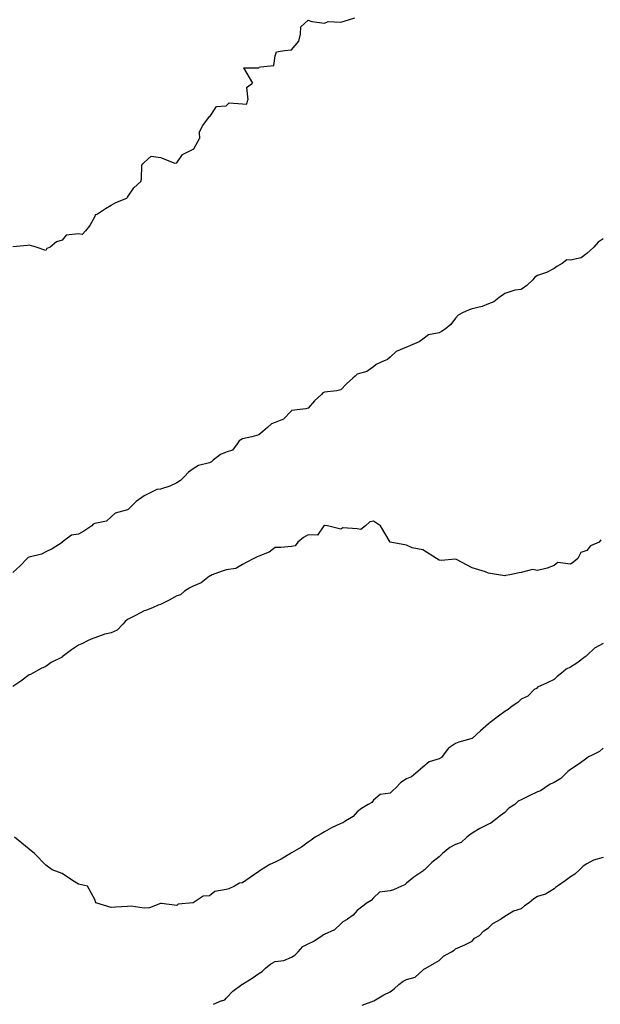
# Model space of a CAD drawing. Header units: inches. Extents: x 158323 to 160611, y 432808 to 437248.
# Tile 88 of 228: x 159372 to 159390, y 436761 to 436791. Entities that reach past the tile are written whole.
import ezdxf

# ---------------------------------------------------------------- set-up
doc = ezdxf.new("R2010")
doc.units = ezdxf.units.IN
doc.header["$MEASUREMENT"] = 0
for name, color, linetype, lineweight in [('Hoogtelijn-bestaand 10.00 M', 7, 'Continuous', 15), ('Hoogtelijn-bestaand 11.00 M', 7, 'Continuous', 15), ('Hoogtelijn-bestaand 6.00 M', 7, 'Continuous', 15), ('Hoogtelijn-bestaand 7.00 M', 7, 'Continuous', 15), ('Hoogtelijn-bestaand 8.00 M', 7, 'Continuous', 15), ('Hoogtelijn-bestaand 9.00 M', 7, 'Continuous', 15)]:
    doc.layers.add(name, color=color, linetype=linetype, lineweight=lineweight)

msp = doc.modelspace()

# ---------------------------------------------------------------- linework, layer by layer
at = {"layer": 'Hoogtelijn-bestaand 10.00 M', "color": 252, "linetype": 'Continuous', "lineweight": 25}
for p, q in [((159381.569, 436763.431, 10), (159381.75, 436763.602, 10)), ((159381.75, 436763.602, 10), (159381.822, 436763.678, 10)), ((159381.822, 436763.678, 10), (159381.953, 436763.75, 10)), ((159381.25, 436763.292, 10), (159381.569, 436763.431, 10)), ((159380.75, 436762.99, 10), (159380.922, 436763.078, 10)), ((159380.922, 436763.078, 10), (159381.178, 436763.25, 10)), ((159381.178, 436763.25, 10), (159381.218, 436763.282, 10)), ((159381.218, 436763.282, 10), (159381.25, 436763.292, 10)), ((159380.351, 436762.649, 10), (159380.445, 436762.75, 10)), ((159380.445, 436762.75, 10), (159380.591, 436762.909, 10)), ((159380.591, 436762.909, 10), (159380.75, 436762.99, 10)), ((159379.616, 436762.384, 10), (159379.75, 436762.456, 10)), ((159379.75, 436762.456, 10), (159380.011, 436762.489, 10)), ((159380.011, 436762.489, 10), (159380.25, 436762.588, 10)), ((159380.25, 436762.588, 10), (159380.351, 436762.649, 10)), ((159379.25, 436762.085, 10), (159379.353, 436762.147, 10)), ((159379.353, 436762.147, 10), (159379.454, 436762.25, 10)), ((159379.454, 436762.25, 10), (159379.616, 436762.384, 10)), ((159378.75, 436761.763, 10), (159379.05, 436761.95, 10)), ((159379.05, 436761.95, 10), (159379.25, 436762.085, 10)), ((159378.25, 436761.334, 10), (159378.453, 436761.547, 10)), ((159378.453, 436761.547, 10), (159378.729, 436761.75, 10)), ((159378.729, 436761.75, 10), (159378.741, 436761.759, 10)), ((159378.741, 436761.759, 10), (159378.75, 436761.763, 10)), ((159378.115, 436761.25, 10), (159378.211, 436761.289, 10)), ((159378.211, 436761.289, 10), (159378.25, 436761.334, 10))]:
    msp.add_line(p, q, dxfattribs=at)
for points in [[(159389.75, 436768.964, 10), (159389.635, 436768.865, 10), (159389.415, 436768.75, 10), (159389.299, 436768.701, 10), (159389.25, 436768.662, 10), (159389.017, 436768.483, 10), (159388.75, 436768.318, 10), (159388.713, 436768.287, 10), (159388.668, 436768.25, 10), (159388.46, 436768.04, 10), (159388.25, 436767.915, 10), (159388.135, 436767.865, 10), (159387.972, 436767.75, 10), (159387.838, 436767.662, 10), (159387.75, 436767.627, 10), (159387.487, 436767.513, 10), (159387.25, 436767.39, 10), (159387.153, 436767.347, 10), (159387.053, 436767.25, 10), (159386.867, 436767.133, 10), (159386.75, 436767.005, 10), (159386.605, 436766.895, 10), (159386.418, 436766.75, 10), (159386.326, 436766.674, 10), (159386.25, 436766.644, 10), (159385.99, 436766.51, 10), (159385.75, 436766.368, 10), (159385.681, 436766.319, 10), (159385.591, 436766.25, 10), (159385.416, 436766.084, 10), (159385.25, 436766.024, 10), (159385.07, 436765.93, 10), (159384.85, 436765.75, 10), (159384.797, 436765.703, 10), (159384.75, 436765.651, 10), (159384.526, 436765.474, 10), (159384.301, 436765.25, 10), (159384.27, 436765.23, 10), (159384.25, 436765.209, 10), (159383.974, 436765.026, 10), (159383.75, 436764.84, 10), (159383.703, 436764.797, 10), (159383.602, 436764.75, 10), (159383.36, 436764.641, 10), (159383.25, 436764.615, 10), (159382.928, 436764.572, 10), (159382.75, 436764.399, 10), (159382.679, 436764.321, 10), (159382.552, 436764.25, 10), (159382.383, 436764.117, 10), (159382.25, 436764.011, 10), (159382.13, 436763.87, 10), (159381.953, 436763.75, 10)], [(159378.115, 436761.25, 10), (159377.86, 436761.14, 10)]]:
    msp.add_polyline3d(points, dxfattribs=at)
at = {"layer": 'Hoogtelijn-bestaand 11.00 M', "color": 252, "linetype": 'Continuous', "lineweight": 25}
for p, q in [((159386.25, 436763.484, 11), (159386.382, 436763.618, 11)), ((159386.382, 436763.618, 11), (159386.628, 436763.75, 11)), ((159385.98, 436763.25, 11), (159386.113, 436763.387, 11)), ((159386.113, 436763.387, 11), (159386.25, 436763.484, 11)), ((159385.533, 436762.967, 11), (159385.75, 436763.079, 11)), ((159385.75, 436763.079, 11), (159385.83, 436763.17, 11)), ((159385.83, 436763.17, 11), (159385.98, 436763.25, 11)), ((159384.878, 436762.622, 11), (159385.127, 436762.75, 11)), ((159385.127, 436762.75, 11), (159385.201, 436762.799, 11)), ((159385.201, 436762.799, 11), (159385.25, 436762.84, 11)), ((159385.25, 436762.84, 11), (159385.533, 436762.967, 11)), ((159384.341, 436762.25, 11), (159384.601, 436762.4, 11)), ((159384.601, 436762.4, 11), (159384.75, 436762.485, 11)), ((159384.75, 436762.485, 11), (159384.878, 436762.622, 11)), ((159384.018, 436761.982, 11), (159384.25, 436762.191, 11)), ((159384.25, 436762.191, 11), (159384.279, 436762.221, 11)), ((159384.279, 436762.221, 11), (159384.341, 436762.25, 11)), ((159383.522, 436761.75, 11), (159383.648, 436761.852, 11)), ((159383.648, 436761.852, 11), (159383.75, 436761.901, 11)), ((159383.75, 436761.901, 11), (159384.018, 436761.982, 11)), ((159383.062, 436761.438, 11), (159383.25, 436761.527, 11)), ((159383.25, 436761.527, 11), (159383.378, 436761.622, 11)), ((159383.378, 436761.622, 11), (159383.522, 436761.75, 11)), ((159382.755, 436761.25, 11), (159383.062, 436761.438, 11))]:
    msp.add_line(p, q, dxfattribs=at)
for points in [[(159389.75, 436765.633, 11), (159389.456, 436765.544, 11), (159389.25, 436765.44, 11), (159389.137, 436765.363, 11), (159389.028, 436765.25, 11), (159388.881, 436765.12, 11), (159388.75, 436765.038, 11), (159388.585, 436764.916, 11), (159388.355, 436764.75, 11), (159388.292, 436764.709, 11), (159388.25, 436764.672, 11), (159387.994, 436764.506, 11), (159387.75, 436764.438, 11), (159387.632, 436764.368, 11), (159387.497, 436764.25, 11), (159387.349, 436764.151, 11), (159387.25, 436764.06, 11), (159387.013, 436763.987, 11), (159386.75, 436763.825, 11), (159386.707, 436763.793, 11), (159386.628, 436763.75, 11)], [(159382.755, 436761.25, 11), (159382.752, 436761.248, 11), (159382.75, 436761.247, 11), (159382.387, 436761.113, 11)]]:
    msp.add_polyline3d(points, dxfattribs=at)
at = {"layer": 'Hoogtelijn-bestaand 6.00 M', "color": 252, "linetype": 'Continuous', "lineweight": 25}
for p, q in [((159381.853, 436791.147, 6), (159382.173, 436791.25, 6)), ((159380.521, 436790.75, 6), (159380.532, 436790.968, 6)), ((159380.532, 436790.968, 6), (159380.75, 436791.172, 6)), ((159380.75, 436791.172, 6), (159380.861, 436791.139, 6)), ((159380.861, 436791.139, 6), (159381.25, 436791.086, 6)), ((159381.25, 436791.086, 6), (159381.363, 436791.137, 6)), ((159381.363, 436791.137, 6), (159381.75, 436791.112, 6)), ((159381.75, 436791.112, 6), (159381.853, 436791.147, 6)), ((159380.466, 436790.534, 6), (159380.521, 436790.75, 6)), ((159380.25, 436790.273, 6), (159380.466, 436790.534, 6)), ((159379.702, 436789.798, 6), (159379.75, 436790.083, 6)), ((159379.75, 436790.083, 6), (159379.789, 436790.211, 6)), ((159379.789, 436790.211, 6), (159380.036, 436790.25, 6)), ((159380.036, 436790.25, 6), (159380.224, 436790.276, 6)), ((159380.224, 436790.276, 6), (159380.25, 436790.273, 6)), ((159379.25, 436789.722, 6), (159379.257, 436789.744, 6)), ((159379.257, 436789.744, 6), (159379.305, 436789.75, 6)), ((159379.305, 436789.75, 6), (159379.702, 436789.798, 6)), ((159378.778, 436789.722, 6), (159379.057, 436789.25, 6)), ((159378.778, 436789.722, 6), (159379.25, 436789.722, 6)), ((159378.876, 436789.124, 6), (159379.057, 436789.25, 6)), ((159378.876, 436789.124, 6), (159378.917, 436788.75, 6)), ((159377.77, 436788.25, 6), (159377.957, 436788.543, 6)), ((159377.957, 436788.543, 6), (159378.25, 436788.562, 6)), ((159378.25, 436788.562, 6), (159378.347, 436788.653, 6)), ((159378.347, 436788.653, 6), (159378.75, 436788.626, 6)), ((159378.75, 436788.626, 6), (159378.888, 436788.612, 6)), ((159378.888, 436788.612, 6), (159378.917, 436788.75, 6)), ((159377.539, 436787.961, 6), (159377.75, 436788.237, 6)), ((159377.539, 436787.961, 6), (159377.75, 436788.237, 6)), ((159377.75, 436788.237, 6), (159377.756, 436788.244, 6)), ((159377.75, 436788.237, 6), (159377.756, 436788.244, 6)), ((159377.756, 436788.244, 6), (159377.77, 436788.25, 6)), ((159377.756, 436788.244, 6), (159377.77, 436788.25, 6)), ((159377.434, 436787.75, 6), (159377.539, 436787.961, 6)), ((159377.434, 436787.75, 6), (159377.539, 436787.961, 6)), ((159377.434, 436787.75, 6), (159377.436, 436787.564, 6)), ((159377.434, 436787.75, 6), (159377.436, 436787.564, 6)), ((159377.27, 436787.25, 6), (159377.436, 436787.564, 6)), ((159377.27, 436787.25, 6), (159377.436, 436787.564, 6)), ((159376.75, 436786.82, 6), (159376.918, 436787.082, 6)), ((159376.75, 436786.82, 6), (159376.918, 436787.082, 6)), ((159376.918, 436787.082, 6), (159377.25, 436787.237, 6)), ((159376.918, 436787.082, 6), (159377.25, 436787.237, 6)), ((159377.25, 436787.237, 6), (159377.26, 436787.24, 6)), ((159377.25, 436787.237, 6), (159377.26, 436787.24, 6)), ((159377.26, 436787.24, 6), (159377.27, 436787.25, 6)), ((159377.26, 436787.24, 6), (159377.27, 436787.25, 6)), ((159375.673, 436786.327, 6), (159375.68, 436786.75, 6)), ((159375.673, 436786.327, 6), (159375.68, 436786.75, 6)), ((159375.68, 436786.75, 6), (159375.711, 436786.789, 6)), ((159375.68, 436786.75, 6), (159375.711, 436786.789, 6)), ((159375.711, 436786.789, 6), (159375.75, 436786.835, 6)), ((159375.711, 436786.789, 6), (159375.75, 436786.835, 6)), ((159375.75, 436786.835, 6), (159375.97, 436787.03, 6)), ((159375.75, 436786.835, 6), (159375.97, 436787.03, 6)), ((159375.97, 436787.03, 6), (159376.25, 436786.989, 6)), ((159375.97, 436787.03, 6), (159376.25, 436786.989, 6)), ((159376.25, 436786.989, 6), (159376.686, 436786.814, 6)), ((159376.25, 436786.989, 6), (159376.686, 436786.814, 6)), ((159376.686, 436786.814, 6), (159376.75, 436786.82, 6)), ((159376.686, 436786.814, 6), (159376.75, 436786.82, 6)), ((159375.439, 436786.061, 6), (159375.654, 436786.25, 6)), ((159375.439, 436786.061, 6), (159375.654, 436786.25, 6)), ((159375.654, 436786.25, 6), (159375.673, 436786.327, 6)), ((159375.654, 436786.25, 6), (159375.673, 436786.327, 6)), ((159375.25, 436785.773, 6), (159375.439, 436786.061, 6)), ((159375.25, 436785.773, 6), (159375.439, 436786.061, 6)), ((159374.573, 436785.427, 6), (159374.75, 436785.531, 6)), ((159374.573, 436785.427, 6), (159374.75, 436785.531, 6)), ((159374.75, 436785.531, 6), (159374.891, 436785.609, 6)), ((159374.75, 436785.531, 6), (159374.891, 436785.609, 6)), ((159374.891, 436785.609, 6), (159375.228, 436785.75, 6)), ((159374.891, 436785.609, 6), (159375.228, 436785.75, 6)), ((159375.228, 436785.75, 6), (159375.239, 436785.761, 6)), ((159375.228, 436785.75, 6), (159375.239, 436785.761, 6)), ((159375.239, 436785.761, 6), (159375.25, 436785.773, 6)), ((159375.239, 436785.761, 6), (159375.25, 436785.773, 6)), ((159374.299, 436785.25, 6), (159374.573, 436785.427, 6)), ((159374.299, 436785.25, 6), (159374.573, 436785.427, 6))]:
    msp.add_line(p, q, dxfattribs=at)
msp.add_polyline3d([(159374.299, 436785.25, 6), (159374.264, 436785.236, 6), (159374.25, 436785.19, 6), (159374.093, 436784.907, 6), (159373.964, 436784.75, 6), (159373.859, 436784.641, 6), (159373.75, 436784.658, 6), (159373.38, 436784.62, 6), (159373.25, 436784.46, 6), (159373.083, 436784.417, 6), (159372.887, 436784.25, 6), (159372.788, 436784.212, 6), (159372.75, 436784.144, 6), (159372.458, 436784.25, 6), (159372.25, 436784.313, 6), (159372.196, 436784.304, 6), (159371.75, 436784.256, 6)], dxfattribs=at)
at = {"layer": 'Hoogtelijn-bestaand 7.00 M', "color": 252, "linetype": 'Continuous', "lineweight": 25}
msp.add_polyline3d([(159389.75, 436784.504, 7), (159389.594, 436784.406, 7), (159389.464, 436784.25, 7), (159389.351, 436784.15, 7), (159389.25, 436784.052, 7), (159389.076, 436783.924, 7), (159388.75, 436783.856, 7), (159388.638, 436783.862, 7), (159388.503, 436783.75, 7), (159388.336, 436783.664, 7), (159388.25, 436783.597, 7), (159388.019, 436783.481, 7), (159387.75, 436783.382, 7), (159387.662, 436783.338, 7), (159387.601, 436783.25, 7), (159387.424, 436783.076, 7), (159387.25, 436782.963, 7), (159387.058, 436782.942, 7), (159386.75, 436782.839, 7), (159386.702, 436782.798, 7), (159386.619, 436782.75, 7), (159386.414, 436782.586, 7), (159386.25, 436782.524, 7), (159386.061, 436782.44, 7), (159385.75, 436782.366, 7), (159385.664, 436782.336, 7), (159385.461, 436782.25, 7), (159385.327, 436782.173, 7), (159385.25, 436782.081, 7), (159385.106, 436781.894, 7), (159384.935, 436781.75, 7), (159384.818, 436781.682, 7), (159384.75, 436781.637, 7), (159384.427, 436781.573, 7), (159384.25, 436781.442, 7), (159384.136, 436781.364, 7), (159383.875, 436781.25, 7), (159383.786, 436781.214, 7), (159383.75, 436781.198, 7), (159383.435, 436781.065, 7), (159383.25, 436780.897, 7), (159383.177, 436780.823, 7), (159383, 436780.75, 7), (159382.827, 436780.673, 7), (159382.75, 436780.601, 7), (159382.544, 436780.456, 7), (159382.25, 436780.372, 7), (159382.187, 436780.313, 7), (159382.12, 436780.25, 7), (159381.92, 436780.08, 7), (159381.75, 436779.893, 7), (159381.629, 436779.871, 7), (159381.25, 436779.828, 7), (159381.196, 436779.804, 7), (159381.163, 436779.75, 7), (159380.942, 436779.558, 7), (159380.75, 436779.338, 7), (159380.684, 436779.316, 7), (159380.25, 436779.263, 7), (159380.242, 436779.258, 7), (159380.235, 436779.25, 7), (159379.997, 436779.003, 7), (159379.75, 436778.905, 7), (159379.639, 436778.861, 7), (159379.511, 436778.75, 7), (159379.372, 436778.628, 7), (159379.25, 436778.526, 7), (159379.032, 436778.468, 7), (159378.75, 436778.406, 7), (159378.654, 436778.346, 7), (159378.585, 436778.25, 7), (159378.442, 436778.058, 7), (159378.25, 436778, 7), (159378.076, 436777.924, 7), (159377.862, 436777.75, 7), (159377.802, 436777.698, 7), (159377.75, 436777.669, 7), (159377.414, 436777.586, 7), (159377.25, 436777.487, 7), (159377.11, 436777.39, 7), (159376.986, 436777.25, 7), (159376.865, 436777.135, 7), (159376.75, 436777.062, 7), (159376.539, 436776.961, 7), (159376.25, 436776.866, 7), (159376.143, 436776.857, 7), (159375.939, 436776.75, 7), (159375.81, 436776.69, 7), (159375.75, 436776.665, 7), (159375.509, 436776.491, 7), (159375.262, 436776.25, 7), (159375.257, 436776.243, 7), (159375.25, 436776.24, 7), (159374.867, 436776.133, 7), (159374.75, 436776.026, 7), (159374.606, 436775.894, 7), (159374.25, 436775.821, 7), (159374.201, 436775.799, 7), (159374.154, 436775.75, 7), (159373.912, 436775.589, 7), (159373.75, 436775.496, 7), (159373.54, 436775.46, 7), (159373.258, 436775.25, 7), (159373.253, 436775.248, 7), (159373.25, 436775.244, 7), (159372.951, 436775.049, 7), (159372.75, 436774.954, 7), (159372.62, 436774.88, 7), (159372.25, 436774.794, 7), (159372.221, 436774.779, 7), (159372.19, 436774.75, 7), (159371.97, 436774.53, 7), (159371.75, 436774.32, 7)], dxfattribs=at)
at = {"layer": 'Hoogtelijn-bestaand 8.00 M', "color": 252, "linetype": 'Continuous', "lineweight": 25}
msp.add_polyline3d([(159389.677, 436775.323, 8), (159389.627, 436775.25, 8), (159389.365, 436775.135, 8), (159389.25, 436774.995, 8), (159389.065, 436774.935, 8), (159388.98, 436774.75, 8), (159388.849, 436774.651, 8), (159388.75, 436774.574, 8), (159388.369, 436774.631, 8), (159388.25, 436774.54, 8), (159388.041, 436774.459, 8), (159387.75, 436774.382, 8), (159387.589, 436774.411, 8), (159387.25, 436774.328, 8), (159387.184, 436774.316, 8), (159386.9, 436774.25, 8), (159386.766, 436774.234, 8), (159386.75, 436774.225, 8), (159386.562, 436774.25, 8), (159386.25, 436774.307, 8), (159386.157, 436774.343, 8), (159385.75, 436774.468, 8), (159385.278, 436774.722, 8), (159385.25, 436774.733, 8), (159384.811, 436774.69, 8), (159384.75, 436774.7, 8), (159384.663, 436774.75, 8), (159384.25, 436775.014, 8), (159383.922, 436775.078, 8), (159383.75, 436775.162, 8), (159383.25, 436775.25, 8), (159382.964, 436775.75, 8), (159382.75, 436775.894, 8), (159382.633, 436775.867, 8), (159382.5, 436775.75, 8), (159382.364, 436775.636, 8), (159382.25, 436775.656, 8), (159381.811, 436775.689, 8), (159381.75, 436775.645, 8), (159381.341, 436775.75, 8), (159381.25, 436775.76, 8), (159381.244, 436775.756, 8), (159381.232, 436775.75, 8), (159381.039, 436775.461, 8), (159380.75, 436775.471, 8), (159380.612, 436775.388, 8), (159380.435, 436775.25, 8), (159380.362, 436775.138, 8), (159380.25, 436775.117, 8), (159379.917, 436775.083, 8), (159379.75, 436775.09, 8), (159379.56, 436774.94, 8), (159379.25, 436774.818, 8), (159379.196, 436774.804, 8), (159379.097, 436774.75, 8), (159378.867, 436774.633, 8), (159378.75, 436774.572, 8), (159378.549, 436774.451, 8), (159378.25, 436774.404, 8), (159378.132, 436774.368, 8), (159377.828, 436774.25, 8), (159377.773, 436774.227, 8), (159377.75, 436774.21, 8), (159377.492, 436774.008, 8), (159377.25, 436773.911, 8), (159377.145, 436773.855, 8), (159376.986, 436773.75, 8), (159376.86, 436773.641, 8), (159376.75, 436773.615, 8), (159376.517, 436773.483, 8), (159376.25, 436773.343, 8), (159376.176, 436773.324, 8), (159376.012, 436773.25, 8), (159375.828, 436773.172, 8), (159375.75, 436773.153, 8), (159375.489, 436773.011, 8), (159375.25, 436772.885, 8), (159375.17, 436772.83, 8), (159375.103, 436772.75, 8), (159374.935, 436772.565, 8), (159374.75, 436772.487, 8), (159374.558, 436772.442, 8), (159374.25, 436772.331, 8), (159374.19, 436772.31, 8), (159374.05, 436772.25, 8), (159373.849, 436772.151, 8), (159373.75, 436772.11, 8), (159373.539, 436771.961, 8), (159373.258, 436771.75, 8), (159373.254, 436771.746, 8), (159373.25, 436771.745, 8), (159372.921, 436771.579, 8), (159372.75, 436771.455, 8), (159372.61, 436771.39, 8), (159372.357, 436771.25, 8), (159372.289, 436771.211, 8), (159372.25, 436771.2, 8), (159371.989, 436771.011, 8), (159371.75, 436770.844, 8)], dxfattribs=at)
at = {"layer": 'Hoogtelijn-bestaand 9.00 M', "color": 252, "linetype": 'Continuous', "lineweight": 25}
msp.add_polyline3d([(159389.75, 436772.162, 9), (159389.484, 436772.016, 9), (159389.25, 436771.789, 9), (159389.229, 436771.771, 9), (159389.203, 436771.75, 9), (159388.945, 436771.555, 9), (159388.75, 436771.439, 9), (159388.622, 436771.378, 9), (159388.479, 436771.25, 9), (159388.349, 436771.151, 9), (159388.25, 436771.062, 9), (159388.042, 436770.958, 9), (159387.75, 436770.824, 9), (159387.712, 436770.788, 9), (159387.647, 436770.75, 9), (159387.451, 436770.549, 9), (159387.25, 436770.463, 9), (159387.144, 436770.357, 9), (159386.976, 436770.25, 9), (159386.852, 436770.148, 9), (159386.75, 436770.082, 9), (159386.555, 436769.945, 9), (159386.306, 436769.75, 9), (159386.272, 436769.728, 9), (159386.25, 436769.709, 9), (159386.006, 436769.494, 9), (159385.75, 436769.263, 9), (159385.742, 436769.258, 9), (159385.716, 436769.25, 9), (159385.35, 436769.151, 9), (159385.25, 436769.108, 9), (159385.031, 436768.969, 9), (159384.874, 436768.75, 9), (159384.821, 436768.68, 9), (159384.75, 436768.64, 9), (159384.448, 436768.552, 9), (159384.25, 436768.385, 9), (159384.178, 436768.322, 9), (159384.099, 436768.25, 9), (159383.907, 436768.093, 9), (159383.75, 436768.029, 9), (159383.579, 436767.921, 9), (159383.422, 436767.75, 9), (159383.331, 436767.669, 9), (159383.25, 436767.596, 9), (159382.947, 436767.553, 9), (159382.75, 436767.38, 9), (159382.691, 436767.31, 9), (159382.581, 436767.25, 9), (159382.375, 436767.125, 9), (159382.25, 436767.026, 9), (159382.122, 436766.878, 9), (159381.903, 436766.75, 9), (159381.814, 436766.686, 9), (159381.75, 436766.663, 9), (159381.465, 436766.535, 9), (159381.25, 436766.415, 9), (159381.151, 436766.349, 9), (159380.969, 436766.25, 9), (159380.846, 436766.154, 9), (159380.75, 436766.095, 9), (159380.555, 436765.945, 9), (159380.25, 436765.771, 9), (159380.234, 436765.766, 9), (159380.215, 436765.75, 9), (159379.927, 436765.573, 9), (159379.75, 436765.484, 9), (159379.587, 436765.413, 9), (159379.323, 436765.25, 9), (159379.281, 436765.219, 9), (159379.25, 436765.203, 9), (159378.986, 436765.014, 9), (159378.75, 436764.853, 9), (159378.656, 436764.844, 9), (159378.508, 436764.75, 9), (159378.331, 436764.669, 9), (159378.25, 436764.65, 9), (159377.91, 436764.59, 9), (159377.75, 436764.463, 9), (159377.555, 436764.445, 9), (159377.25, 436764.25, 9), (159376.791, 436764.209, 9), (159376.75, 436764.164, 9), (159376.279, 436764.221, 9), (159376.25, 436764.224, 9), (159375.912, 436764.088, 9), (159375.75, 436764.079, 9), (159375.359, 436764.141, 9), (159375.25, 436764.129, 9), (159374.883, 436764.117, 9), (159374.75, 436764.105, 9), (159374.279, 436764.25, 9), (159374.25, 436764.35, 9), (159374.028, 436764.75, 9), (159373.75, 436764.814, 9), (159373.571, 436764.929, 9), (159373.25, 436765.145, 9), (159372.95, 436765.25, 9), (159372.75, 436765.393, 9), (159372.409, 436765.75, 9), (159372.25, 436765.88, 9), (159371.795, 436766.25, 9)], dxfattribs=at)

doc.saveas('drawing.dxf')
